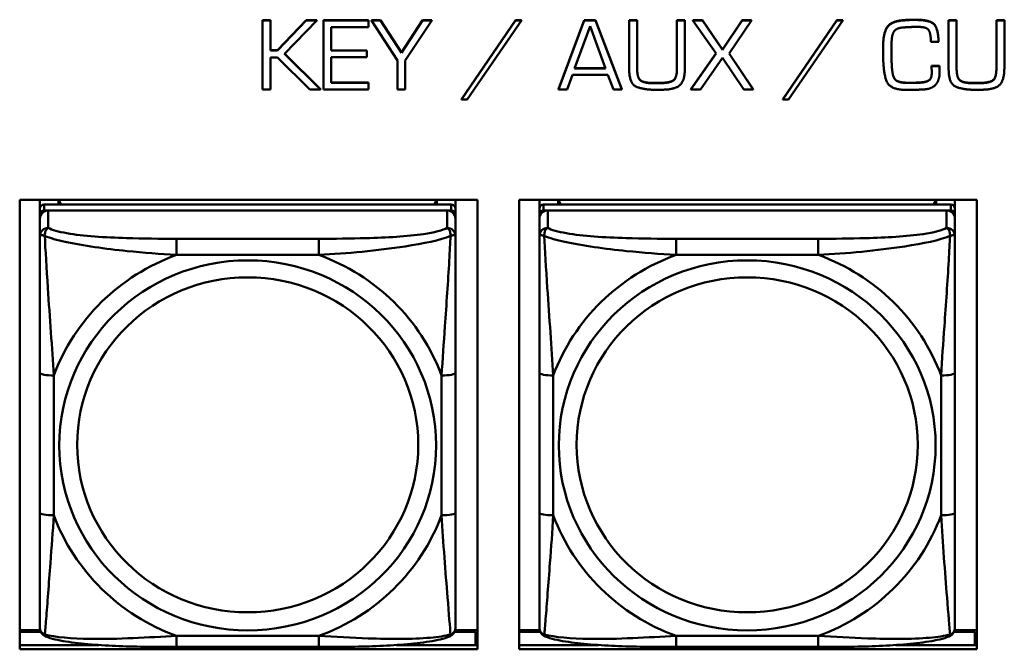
# Model space of a CAD drawing. Header units: inches. Extents: x 2.9 to 75, y -2.3 to 43.7.
# Tile 57 of 155: x 43.2 to 44.6, y 14 to 14.9. Entities that reach past the tile are written whole.
import ezdxf

# ---------------------------------------------------------------- set-up
doc = ezdxf.new("R2010")
doc.units = ezdxf.units.IN
doc.header["$MEASUREMENT"] = 0
doc.layers.add('Visible Edges(ROSSANSI)', color=7, linetype='Continuous', lineweight=50)
doc.layers.add('Visible Tangent Edges(ROSSANSI)', color=7, linetype='Continuous', lineweight=50)

msp = doc.modelspace()

# ---------------------------------------------------------------- linework, layer by layer
at = {"layer": 'Visible Edges(ROSSANSI)'}
for p, q in [((43.5076, 14.9007), (43.5076, 14.9003)), ((43.5076, 14.9007), (43.519, 14.9007)), ((43.5076, 14.9003), (43.5076, 14.8022)), ((43.519, 14.9003), (43.5076, 14.9003)), ((43.519, 14.9007), (43.519, 14.9003)), ((43.519, 14.8576), (43.519, 14.9003)), ((43.5289, 14.858), (43.5697, 14.9007)), ((43.5697, 14.9003), (43.5289, 14.8576)), ((43.5388, 14.8528), (43.5846, 14.9003)), ((43.5697, 14.9007), (43.5697, 14.9003)), ((43.5697, 14.9007), (43.5846, 14.9007)), ((43.5846, 14.9003), (43.5697, 14.9003)), ((43.5846, 14.9007), (43.5846, 14.9003)), ((43.5941, 14.9007), (43.5941, 14.9003)), ((43.5941, 14.9007), (43.6583, 14.9007)), ((43.5941, 14.9003), (43.5941, 14.8022)), ((43.6583, 14.9003), (43.5941, 14.9003)), ((43.6583, 14.9007), (43.6583, 14.9003)), ((43.6583, 14.8905), (43.6583, 14.9003)), ((43.6624, 14.9007), (43.6624, 14.9003)), ((43.6624, 14.9007), (43.6755, 14.9007)), ((43.6624, 14.9003), (43.6992, 14.8432)), ((43.6755, 14.9003), (43.6624, 14.9003)), ((43.6755, 14.9007), (43.6755, 14.9003)), ((43.6755, 14.9007), (43.7052, 14.8548)), ((43.7052, 14.8544), (43.6755, 14.9003)), ((43.7052, 14.8548), (43.7348, 14.9007)), ((43.7348, 14.9003), (43.7052, 14.8544)), ((43.7104, 14.8432), (43.7482, 14.9003)), ((43.7348, 14.9007), (43.7348, 14.9003)), ((43.7348, 14.9007), (43.7482, 14.9007)), ((43.7482, 14.9003), (43.7348, 14.9003)), ((43.7482, 14.9007), (43.7482, 14.9003)), ((43.7902, 14.7881), (43.8673, 14.9007)), ((43.8673, 14.9003), (43.7902, 14.7877)), ((43.7983, 14.7877), (43.8757, 14.9003)), ((43.8673, 14.9007), (43.8673, 14.9003)), ((43.8673, 14.9007), (43.8757, 14.9007)), ((43.8757, 14.9003), (43.8673, 14.9003)), ((43.8757, 14.9007), (43.8757, 14.9003)), ((43.9285, 14.8025), (43.9649, 14.9007)), ((43.9649, 14.9003), (43.9285, 14.8022)), ((43.9511, 14.8319), (43.9731, 14.8922)), ((43.9649, 14.9007), (43.9649, 14.9003)), ((43.9649, 14.9007), (43.981, 14.9007)), ((43.981, 14.9003), (43.9649, 14.9003)), ((43.9731, 14.8922), (43.9953, 14.8319)), ((43.981, 14.9007), (43.981, 14.9003)), ((43.981, 14.9007), (44.0183, 14.8025)), ((44.0183, 14.8022), (43.981, 14.9003)), ((44.0287, 14.9007), (44.0287, 14.9003)), ((44.0287, 14.9007), (44.0401, 14.9007)), ((44.0287, 14.9003), (44.0287, 14.8316)), ((44.0401, 14.9003), (44.0287, 14.9003)), ((44.0401, 14.9007), (44.0401, 14.9003)), ((44.0401, 14.8316), (44.0401, 14.9003)), ((44.0966, 14.9007), (44.0966, 14.9003)), ((44.0966, 14.9007), (44.1079, 14.9007)), ((44.0966, 14.9003), (44.0966, 14.8316)), ((44.1079, 14.9003), (44.0966, 14.9003)), ((44.1079, 14.9007), (44.1079, 14.9003)), ((44.1079, 14.8316), (44.1079, 14.9003)), ((44.1193, 14.9007), (44.1193, 14.9003)), ((44.1193, 14.9007), (44.133, 14.9007)), ((44.1193, 14.9003), (44.1522, 14.853)), ((44.133, 14.9003), (44.1193, 14.9003)), ((44.133, 14.9007), (44.133, 14.9003)), ((44.133, 14.9007), (44.1613, 14.8588)), ((44.1613, 14.8584), (44.133, 14.9003)), ((44.1613, 14.8588), (44.1894, 14.9007)), ((44.1894, 14.9003), (44.1613, 14.8584)), ((44.1708, 14.853), (44.2025, 14.9003)), ((44.1894, 14.9007), (44.1894, 14.9003)), ((44.1894, 14.9007), (44.2025, 14.9007)), ((44.2025, 14.9003), (44.1894, 14.9003)), ((44.2025, 14.9007), (44.2025, 14.9003)), ((44.247, 14.7881), (44.3241, 14.9007)), ((44.3241, 14.9003), (44.247, 14.7877)), ((44.2552, 14.7877), (44.3326, 14.9003)), ((44.3241, 14.9007), (44.3241, 14.9003)), ((44.3241, 14.9007), (44.3326, 14.9007)), ((44.3326, 14.9003), (44.3241, 14.9003)), ((44.3326, 14.9007), (44.3326, 14.9003)), ((44.4828, 14.9007), (44.4828, 14.9003)), ((44.4828, 14.9007), (44.4942, 14.9007)), ((44.4828, 14.9003), (44.4828, 14.8316)), ((44.4942, 14.9003), (44.4828, 14.9003)), ((44.4942, 14.9007), (44.4942, 14.9003)), ((44.4942, 14.8316), (44.4942, 14.9003)), ((44.5507, 14.9007), (44.5507, 14.9003)), ((44.5507, 14.9007), (44.562, 14.9007)), ((44.5507, 14.9003), (44.5507, 14.8316)), ((44.562, 14.9003), (44.5507, 14.9003)), ((44.562, 14.9007), (44.562, 14.9003)), ((44.562, 14.8316), (44.562, 14.9003)), ((43.605, 14.8905), (43.6583, 14.8905)), ((43.605, 14.8573), (43.605, 14.8905)), ((44.3899, 14.867), (44.3899, 14.8666)), ((44.3899, 14.8666), (44.3899, 14.8513)), ((44.4017, 14.8656), (44.4017, 14.8673)), ((44.4017, 14.866), (44.4018, 14.8502)), ((44.4018, 14.8498), (44.4017, 14.8656)), ((44.4576, 14.8696), (44.4687, 14.8696)), ((44.4687, 14.8699), (44.4687, 14.8696)), ((43.519, 14.858), (43.5289, 14.858)), ((43.5289, 14.8576), (43.519, 14.8576)), ((43.5289, 14.858), (43.5289, 14.8576)), ((43.5899, 14.8022), (43.5388, 14.8528)), ((43.539, 14.853), (43.5899, 14.8025)), ((43.605, 14.8577), (43.656, 14.8577)), ((43.656, 14.8573), (43.605, 14.8573)), ((43.656, 14.8577), (43.656, 14.8573)), ((43.656, 14.848), (43.656, 14.8573)), ((43.7052, 14.8548), (43.7052, 14.8544)), ((44.1165, 14.8025), (44.1521, 14.8532)), ((44.1522, 14.853), (44.1165, 14.8022)), ((44.1613, 14.8588), (44.1613, 14.8584)), ((44.2051, 14.8022), (44.1708, 14.853)), ((44.1709, 14.8532), (44.2051, 14.8025)), ((44.4018, 14.8502), (44.4018, 14.8498)), ((44.4018, 14.8447), (44.4018, 14.8498)), ((43.519, 14.8477), (43.5289, 14.8477)), ((43.519, 14.8022), (43.519, 14.8477)), ((43.5289, 14.8477), (43.5746, 14.8022)), ((43.605, 14.848), (43.656, 14.848)), ((43.605, 14.8116), (43.605, 14.848)), ((43.6992, 14.8432), (43.6992, 14.8022)), ((43.7104, 14.8022), (43.7104, 14.8432)), ((44.1303, 14.8022), (44.1613, 14.8472)), ((44.1613, 14.8472), (44.1917, 14.8022)), ((44.4586, 14.8358), (44.4586, 14.8354)), ((44.4586, 14.8358), (44.4697, 14.8358)), ((44.4697, 14.8354), (44.4586, 14.8354)), ((44.4697, 14.8358), (44.4697, 14.8354)), ((43.9405, 14.8022), (43.9481, 14.8229)), ((43.9481, 14.8229), (43.9986, 14.8229)), ((43.9953, 14.8319), (43.9511, 14.8319)), ((43.9512, 14.8323), (43.9952, 14.8323)), ((43.9986, 14.8229), (44.0064, 14.8022)), ((44.4586, 14.8331), (44.4586, 14.8327)), ((44.47, 14.8268), (44.47, 14.8264)), ((43.605, 14.812), (43.6583, 14.812)), ((43.6583, 14.8116), (43.605, 14.8116)), ((43.6583, 14.812), (43.6583, 14.8116)), ((43.6583, 14.8022), (43.6583, 14.8116)), ((44.0618, 14.8115), (44.0727, 14.8115)), ((44.0727, 14.8111), (44.0618, 14.8111)), ((44.4057, 14.818), (44.4057, 14.8176)), ((44.4192, 14.812), (44.4192, 14.8116)), ((44.4445, 14.8123), (44.4445, 14.8119)), ((44.5159, 14.8115), (44.5269, 14.8115)), ((44.5269, 14.8111), (44.5159, 14.8111)), ((43.5076, 14.8022), (43.519, 14.8022)), ((43.5746, 14.8022), (43.5899, 14.8022)), ((43.5899, 14.8025), (43.5899, 14.8022)), ((43.5941, 14.8022), (43.6583, 14.8022)), ((43.6992, 14.8022), (43.7104, 14.8022)), ((43.9285, 14.8025), (43.9285, 14.8022)), ((43.9285, 14.8022), (43.9405, 14.8022)), ((44.0064, 14.8022), (44.0183, 14.8022)), ((44.0183, 14.8025), (44.0183, 14.8022)), ((44.1165, 14.8025), (44.1165, 14.8022)), ((44.1165, 14.8022), (44.1303, 14.8022)), ((44.1917, 14.8022), (44.2051, 14.8022)), ((44.2051, 14.8025), (44.2051, 14.8022)), ((44.4179, 14.8016), (44.4318, 14.8017)), ((43.7902, 14.7881), (43.7902, 14.7877)), ((43.7902, 14.7877), (43.7983, 14.7877)), ((44.247, 14.7881), (44.247, 14.7877)), ((44.247, 14.7877), (44.2552, 14.7877)), ((43.1624, 14.0065), (43.1624, 14.6452)), ((43.1624, 14.6452), (43.813, 14.6452)), ((43.1912, 14.6328), (43.1912, 14.6452)), ((43.2178, 14.6386), (43.2178, 14.6452)), ((43.2215, 14.6386), (43.2182, 14.6452)), ((43.7547, 14.6452), (43.7514, 14.6386)), ((43.7552, 14.6452), (43.7552, 14.6386)), ((43.7817, 14.6452), (43.7817, 14.6328)), ((43.813, 14.6452), (43.813, 14.0065)), ((43.8724, 14.0065), (43.8724, 14.6452)), ((43.8724, 14.6452), (44.523, 14.6452)), ((43.9012, 14.6328), (43.9012, 14.6452)), ((43.9278, 14.6386), (43.9278, 14.6452)), ((43.9315, 14.6386), (43.9282, 14.6452)), ((44.4647, 14.6452), (44.4614, 14.6386)), ((44.4652, 14.6452), (44.4652, 14.6386)), ((44.4917, 14.6452), (44.4917, 14.6328)), ((44.523, 14.6452), (44.523, 14.0065)), ((43.1912, 14.6328), (43.1912, 14.6245)), ((43.7758, 14.6386), (43.1971, 14.6386)), ((43.1971, 14.6303), (43.7758, 14.6303)), ((43.7699, 14.6303), (43.203, 14.6303)), ((43.7817, 14.6245), (43.7817, 14.6328)), ((43.9012, 14.6328), (43.9012, 14.6245)), ((44.4858, 14.6386), (43.9071, 14.6386)), ((43.9071, 14.6303), (44.4858, 14.6303)), ((44.4799, 14.6303), (43.913, 14.6303)), ((44.4917, 14.6245), (44.4917, 14.6328)), ((43.1912, 14.6187), (43.1912, 14.6245)), ((43.1912, 14.6187), (43.1912, 14.5938)), ((43.7817, 14.6245), (43.7817, 14.6187)), ((43.7817, 14.5938), (43.7817, 14.6187)), ((43.9012, 14.6187), (43.9012, 14.6245)), ((43.9012, 14.6187), (43.9012, 14.5938)), ((44.4917, 14.6245), (44.4917, 14.6187)), ((44.4917, 14.5938), (44.4917, 14.6187)), ((43.1912, 14.3994), (43.1912, 14.2007)), ((43.7817, 14.2007), (43.7817, 14.3994)), ((43.9012, 14.3994), (43.9012, 14.2007)), ((44.4917, 14.2007), (44.4917, 14.3994)), ((43.1916, 14.0336), (43.1624, 14.0336)), ((43.1624, 14.0313), (43.1925, 14.0313)), ((43.7805, 14.0313), (43.8102, 14.0313)), ((43.813, 14.0336), (43.7813, 14.0336)), ((43.8102, 14.0313), (43.8102, 14.0126)), ((43.813, 14.0235), (43.8102, 14.0235)), ((43.9016, 14.0336), (43.8724, 14.0336)), ((43.8724, 14.0313), (43.9025, 14.0313)), ((44.4905, 14.0313), (44.5202, 14.0313)), ((44.523, 14.0336), (44.4913, 14.0336)), ((44.5202, 14.0313), (44.5202, 14.0126)), ((44.523, 14.0235), (44.5202, 14.0235)), ((43.1624, 14.0126), (43.2751, 14.0126)), ((43.5876, 14.0098), (43.3853, 14.0098)), ((43.6978, 14.0126), (43.813, 14.0126)), ((43.8724, 14.0126), (43.9851, 14.0126)), ((44.2976, 14.0098), (44.0953, 14.0098)), ((44.4078, 14.0126), (44.523, 14.0126)), ((43.813, 14.0065), (43.1624, 14.0065)), ((44.523, 14.0065), (43.8724, 14.0065))]:
    msp.add_line(p, q, dxfattribs=at)
for centre, major_axis, start_param, end_param in [((43.1971, 14.6328), (-0.00591, 0), 4.712389, 6.283185), ((43.1971, 14.6245), (-0.00591, 0), 4.712389, 6.283185), ((43.203, 14.6187), (-0.0118, 0), 4.712389, 6.283185), ((43.7699, 14.6187), (0.0118, 0), 0, 1.570796), ((43.7758, 14.6328), (0.00591, 0), 0, 1.570796), ((43.7758, 14.6245), (0.00591, 0), 0, 1.570796), ((43.9071, 14.6328), (-0.00591, 0), 4.712389, 6.283185), ((43.9071, 14.6245), (-0.00591, 0), 4.712389, 6.283185), ((43.913, 14.6187), (-0.0118, 0), 4.712389, 6.283185), ((44.4799, 14.6187), (0.0118, 0), 0, 1.570796), ((44.4858, 14.6328), (0.00591, 0), 0, 1.570796), ((44.4858, 14.6245), (0.00591, 0), 0, 1.570796)]:
    msp.add_ellipse(centre, major_axis=major_axis, ratio=0.981793, start_param=start_param, end_param=end_param, dxfattribs=at)
for points in [[(44.3899, 14.867), (44.3899, 14.881), (44.4, 14.8986), (44.4154, 14.9003)], [(44.4154, 14.8999), (44.4, 14.8982), (44.3899, 14.8806), (44.3899, 14.8666)], [(44.4154, 14.9003), (44.4179, 14.9005), (44.4228, 14.901), (44.4252, 14.9011)], [(44.4252, 14.9007), (44.4228, 14.9006), (44.4179, 14.9001), (44.4154, 14.8999)], [(44.4252, 14.9011), (44.4276, 14.9013), (44.4326, 14.9013), (44.4349, 14.9013)], [(44.4349, 14.9009), (44.4326, 14.9009), (44.4276, 14.9009), (44.4252, 14.9007)], [(44.4349, 14.9013), (44.455, 14.9013), (44.4677, 14.8902), (44.4687, 14.8699)], [(44.4687, 14.8696), (44.4677, 14.8898), (44.455, 14.9009), (44.4349, 14.9009)], [(44.4017, 14.8673), (44.4017, 14.8779), (44.4075, 14.8895), (44.4186, 14.8902)], [(44.4186, 14.8902), (44.4238, 14.8907), (44.4345, 14.891), (44.4398, 14.891)], [(44.4398, 14.891), (44.4522, 14.891), (44.4576, 14.8806), (44.4576, 14.8696)], [(44.3899, 14.8513), (44.3899, 14.8503), (44.3899, 14.8484), (44.3899, 14.8474)], [(44.3899, 14.8474), (44.3899, 14.8468), (44.3899, 14.8457), (44.3899, 14.8452)], [(44.3899, 14.8452), (44.3901, 14.8296), (44.3973, 14.8029), (44.4179, 14.8016)], [(44.4018, 14.8451), (44.4018, 14.8427), (44.4019, 14.8375), (44.4021, 14.8349)], [(44.4021, 14.8346), (44.4019, 14.8372), (44.4018, 14.8423), (44.4018, 14.8447)], [(44.4586, 14.8354), (44.4586, 14.8341), (44.4586, 14.8313), (44.4588, 14.83)], [(44.4697, 14.8358), (44.4697, 14.8348), (44.4699, 14.8324), (44.4699, 14.8314)], [(44.4699, 14.831), (44.4699, 14.832), (44.4697, 14.8344), (44.4697, 14.8354)], [(44.0287, 14.8316), (44.0287, 14.8102), (44.0498, 14.8016), (44.0681, 14.8016)], [(44.0401, 14.8319), (44.0401, 14.8193), (44.0492, 14.8115), (44.0618, 14.8115)], [(44.0618, 14.8111), (44.0492, 14.8111), (44.0401, 14.8189), (44.0401, 14.8316)], [(44.0727, 14.8115), (44.0861, 14.8115), (44.0966, 14.8186), (44.0966, 14.8319)], [(44.0966, 14.8316), (44.0966, 14.8182), (44.0861, 14.8111), (44.0727, 14.8111)], [(44.0793, 14.8019), (44.0961, 14.8025), (44.1079, 14.8164), (44.1079, 14.8316)], [(44.4021, 14.8349), (44.4024, 14.8301), (44.4039, 14.8213), (44.4057, 14.818)], [(44.4057, 14.8176), (44.4039, 14.8209), (44.4024, 14.8297), (44.4021, 14.8346)], [(44.4445, 14.8123), (44.4512, 14.8128), (44.4585, 14.8178), (44.4588, 14.8248)], [(44.4588, 14.8244), (44.4585, 14.8174), (44.4512, 14.8125), (44.4445, 14.8119)], [(44.448, 14.8022), (44.4597, 14.8031), (44.47, 14.8157), (44.47, 14.8264)], [(44.4588, 14.83), (44.4588, 14.8285), (44.4588, 14.8257), (44.4588, 14.8244)], [(44.4699, 14.8314), (44.4699, 14.8303), (44.47, 14.828), (44.47, 14.8268)], [(44.47, 14.8264), (44.47, 14.8277), (44.4699, 14.8299), (44.4699, 14.831)], [(44.4828, 14.8316), (44.4828, 14.8102), (44.5039, 14.8016), (44.5222, 14.8016)], [(44.4942, 14.8319), (44.4942, 14.8193), (44.5033, 14.8115), (44.5159, 14.8115)], [(44.5159, 14.8111), (44.5033, 14.8111), (44.4942, 14.8189), (44.4942, 14.8316)], [(44.5269, 14.8115), (44.5402, 14.8115), (44.5507, 14.8186), (44.5507, 14.8319)], [(44.5507, 14.8316), (44.5507, 14.8182), (44.5402, 14.8111), (44.5269, 14.8111)], [(44.5334, 14.8019), (44.5502, 14.8025), (44.562, 14.8164), (44.562, 14.8316)], [(44.4057, 14.818), (44.4075, 14.8149), (44.415, 14.8123), (44.4192, 14.812)], [(44.4192, 14.8116), (44.415, 14.8119), (44.4075, 14.8145), (44.4057, 14.8176)], [(44.4192, 14.812), (44.4208, 14.8118), (44.4241, 14.8117), (44.4256, 14.8117)], [(44.4256, 14.8113), (44.4241, 14.8113), (44.4208, 14.8115), (44.4192, 14.8116)], [(44.4256, 14.8117), (44.4304, 14.8117), (44.4399, 14.8118), (44.4445, 14.8123)], [(44.4445, 14.8119), (44.4399, 14.8115), (44.4304, 14.8113), (44.4256, 14.8113)], [(44.0681, 14.8016), (44.0709, 14.8016), (44.0765, 14.8017), (44.0793, 14.8019)], [(44.4318, 14.8017), (44.4358, 14.8017), (44.4439, 14.8019), (44.448, 14.8022)], [(44.5222, 14.8016), (44.5251, 14.8016), (44.5306, 14.8017), (44.5334, 14.8019)]]:
    msp.add_open_spline(points, degree=2, dxfattribs=at)
for points, knots in [([(43.1912, 14.5938), (43.1912, 14.5847), (43.1912, 14.5695), (43.1912, 14.5523), (43.1912, 14.5259), (43.1912, 14.4956), (43.1912, 14.4662), (43.1912, 14.4438), (43.1912, 14.4214), (43.1912, 14.3994)], [-0.7968224, -0.7968224, -0.7968224, -0.7968224, -0.6514613, -0.6514613, -0.6514613, -0.427691, -0.427691, -0.427691, -0.2569517, -0.2569517, -0.2569517, -0.2569517]), ([(43.7817, 14.3994), (43.7817, 14.4226), (43.7817, 14.4463), (43.7817, 14.47), (43.7817, 14.5011), (43.7817, 14.5334), (43.7817, 14.5602), (43.7817, 14.5741), (43.7817, 14.5861), (43.7817, 14.5938)], [0.2569537, 0.2569537, 0.2569537, 0.2569537, 0.4371919, 0.4371919, 0.4371919, 0.6739428, 0.6739428, 0.6739428, 0.7963818, 0.7963818, 0.7963818, 0.7963818]), ([(43.9012, 14.5938), (43.9012, 14.5847), (43.9012, 14.5695), (43.9012, 14.5523), (43.9012, 14.5259), (43.9012, 14.4956), (43.9012, 14.4662), (43.9012, 14.4438), (43.9012, 14.4214), (43.9012, 14.3994)], [-0.7968224, -0.7968224, -0.7968224, -0.7968224, -0.6514613, -0.6514613, -0.6514613, -0.427691, -0.427691, -0.427691, -0.2569517, -0.2569517, -0.2569517, -0.2569517]), ([(44.4917, 14.3994), (44.4917, 14.4226), (44.4917, 14.4463), (44.4917, 14.47), (44.4917, 14.5011), (44.4917, 14.5334), (44.4917, 14.5602), (44.4917, 14.5741), (44.4917, 14.5861), (44.4917, 14.5938)], [0.2569537, 0.2569537, 0.2569537, 0.2569537, 0.4371919, 0.4371919, 0.4371919, 0.6739428, 0.6739428, 0.6739428, 0.7963818, 0.7963818, 0.7963818, 0.7963818]), ([(43.1912, 14.2007), (43.1912, 14.1775), (43.1912, 14.1541), (43.1912, 14.1319), (43.1912, 14.1028), (43.1912, 14.0745), (43.1912, 14.0556), (43.1912, 14.0459), (43.1912, 14.039), (43.1912, 14.0372)], [0.2569537, 0.2569537, 0.2569537, 0.2569537, 0.4371919, 0.4371919, 0.4371919, 0.6739428, 0.6739428, 0.6739428, 0.7963818, 0.7963818, 0.7963818, 0.7963818]), ([(43.7817, 14.0372), (43.7817, 14.0394), (43.7817, 14.0486), (43.7817, 14.0614), (43.7817, 14.0809), (43.7817, 14.1078), (43.7817, 14.1355), (43.7817, 14.1567), (43.7817, 14.1787), (43.7817, 14.2007)], [-0.7968224, -0.7968224, -0.7968224, -0.7968224, -0.6514613, -0.6514613, -0.6514613, -0.427691, -0.427691, -0.427691, -0.2569517, -0.2569517, -0.2569517, -0.2569517]), ([(43.9012, 14.2007), (43.9012, 14.1775), (43.9012, 14.1541), (43.9012, 14.1319), (43.9012, 14.1028), (43.9012, 14.0745), (43.9012, 14.0556), (43.9012, 14.0459), (43.9012, 14.039), (43.9012, 14.0372)], [0.2569537, 0.2569537, 0.2569537, 0.2569537, 0.4371919, 0.4371919, 0.4371919, 0.6739428, 0.6739428, 0.6739428, 0.7963818, 0.7963818, 0.7963818, 0.7963818]), ([(44.4917, 14.0372), (44.4917, 14.0394), (44.4917, 14.0486), (44.4917, 14.0614), (44.4917, 14.0809), (44.4917, 14.1078), (44.4917, 14.1355), (44.4917, 14.1567), (44.4917, 14.1787), (44.4917, 14.2007)], [-0.7968224, -0.7968224, -0.7968224, -0.7968224, -0.6514613, -0.6514613, -0.6514613, -0.427691, -0.427691, -0.427691, -0.2569517, -0.2569517, -0.2569517, -0.2569517]), ([(43.1992, 14.0249), (43.1982, 14.0254), (43.1971, 14.026), (43.1951, 14.0275), (43.1942, 14.0285), (43.1929, 14.0304), (43.1924, 14.0314), (43.1917, 14.0333), (43.1915, 14.0342), (43.1912, 14.0358), (43.1912, 14.0366), (43.1912, 14.0372)], [0.02510739, 0.02510739, 0.02510739, 0.02510739, 0.03073999, 0.03073999, 0.03637259, 0.03637259, 0.0420052, 0.0420052, 0.0476378, 0.0476378, 0.0532704, 0.0532704, 0.0532704, 0.0532704]), ([(43.3853, 14.0098), (43.3718, 14.0098), (43.3581, 14.0099), (43.3308, 14.0102), (43.3172, 14.0105), (43.2904, 14.0116), (43.2771, 14.0123), (43.2514, 14.0144), (43.2392, 14.0158), (43.2171, 14.0194), (43.2077, 14.0214), (43.1992, 14.0249)], [0.2569517, 0.2569517, 0.2569517, 0.2569517, 0.3597049, 0.3597049, 0.4624581, 0.4624581, 0.5652112, 0.5652112, 0.6679644, 0.6679644, 0.7707176, 0.7707176, 0.7707176, 0.7707176]), ([(43.7737, 14.0249), (43.7653, 14.0214), (43.7558, 14.0194), (43.7337, 14.0158), (43.7215, 14.0145), (43.6958, 14.0123), (43.6825, 14.0116), (43.6557, 14.0105), (43.6421, 14.0102), (43.6148, 14.0099), (43.6011, 14.0098), (43.5876, 14.0098)], [-0.7703505, -0.7703505, -0.7703505, -0.7703505, -0.6676711, -0.6676711, -0.5649918, -0.5649918, -0.4623124, -0.4623124, -0.3596331, -0.3596331, -0.2569537, -0.2569537, -0.2569537, -0.2569537]), ([(43.7737, 14.0249), (43.7748, 14.0254), (43.7758, 14.026), (43.7778, 14.0275), (43.7787, 14.0285), (43.78, 14.0304), (43.7805, 14.0314), (43.7812, 14.0333), (43.7814, 14.0342), (43.7817, 14.0358), (43.7817, 14.0366), (43.7817, 14.0372)], [0.02510739, 0.02510739, 0.02510739, 0.02510739, 0.03073999, 0.03073999, 0.03637259, 0.03637259, 0.0420052, 0.0420052, 0.0476378, 0.0476378, 0.0532704, 0.0532704, 0.0532704, 0.0532704]), ([(43.9092, 14.0249), (43.9082, 14.0254), (43.9071, 14.026), (43.9051, 14.0275), (43.9042, 14.0285), (43.9029, 14.0304), (43.9024, 14.0314), (43.9017, 14.0333), (43.9015, 14.0342), (43.9012, 14.0358), (43.9012, 14.0366), (43.9012, 14.0372)], [0.02510739, 0.02510739, 0.02510739, 0.02510739, 0.03073999, 0.03073999, 0.03637259, 0.03637259, 0.0420052, 0.0420052, 0.0476378, 0.0476378, 0.0532704, 0.0532704, 0.0532704, 0.0532704]), ([(44.0953, 14.0098), (44.0818, 14.0098), (44.0681, 14.0099), (44.0408, 14.0102), (44.0272, 14.0105), (44.0004, 14.0116), (43.9871, 14.0123), (43.9614, 14.0144), (43.9492, 14.0158), (43.9271, 14.0194), (43.9177, 14.0214), (43.9092, 14.0249)], [0.2569517, 0.2569517, 0.2569517, 0.2569517, 0.3597049, 0.3597049, 0.4624581, 0.4624581, 0.5652112, 0.5652112, 0.6679644, 0.6679644, 0.7707176, 0.7707176, 0.7707176, 0.7707176]), ([(44.4837, 14.0249), (44.4753, 14.0214), (44.4658, 14.0194), (44.4437, 14.0158), (44.4315, 14.0145), (44.4058, 14.0123), (44.3925, 14.0116), (44.3657, 14.0105), (44.3521, 14.0102), (44.3248, 14.0099), (44.3111, 14.0098), (44.2976, 14.0098)], [-0.7703505, -0.7703505, -0.7703505, -0.7703505, -0.6676711, -0.6676711, -0.5649918, -0.5649918, -0.4623124, -0.4623124, -0.3596331, -0.3596331, -0.2569537, -0.2569537, -0.2569537, -0.2569537]), ([(44.4837, 14.0249), (44.4848, 14.0254), (44.4858, 14.026), (44.4878, 14.0275), (44.4887, 14.0285), (44.49, 14.0304), (44.4905, 14.0314), (44.4912, 14.0333), (44.4914, 14.0342), (44.4917, 14.0358), (44.4917, 14.0366), (44.4917, 14.0372)], [0.02510739, 0.02510739, 0.02510739, 0.02510739, 0.03073999, 0.03073999, 0.03637259, 0.03637259, 0.0420052, 0.0420052, 0.0476378, 0.0476378, 0.0532704, 0.0532704, 0.0532704, 0.0532704])]:
    msp.add_open_spline(points, degree=3, knots=knots, dxfattribs=at)
at = {"layer": 'Visible Tangent Edges(ROSSANSI)'}
for p, q in [((44.4154, 14.9003), (44.4154, 14.8999)), ((44.4252, 14.9011), (44.4252, 14.9007)), ((44.4349, 14.9013), (44.4349, 14.9009)), ((44.4021, 14.8349), (44.4021, 14.8346)), ((44.4699, 14.8314), (44.4699, 14.831)), ((44.0618, 14.8115), (44.0618, 14.8111)), ((44.0727, 14.8115), (44.0727, 14.8111)), ((44.4256, 14.8117), (44.4256, 14.8113)), ((44.5159, 14.8115), (44.5159, 14.8111)), ((44.5269, 14.8115), (44.5269, 14.8111)), ((43.1971, 14.6303), (43.1971, 14.6386)), ((43.203, 14.6054), (43.203, 14.6303)), ((43.7699, 14.6303), (43.7699, 14.6054)), ((43.7758, 14.6386), (43.7758, 14.6303)), ((43.9071, 14.6303), (43.9071, 14.6386)), ((43.913, 14.6054), (43.913, 14.6303)), ((44.4799, 14.6303), (44.4799, 14.6054)), ((44.4858, 14.6386), (44.4858, 14.6303)), ((43.3853, 14.59), (43.3853, 14.5669)), ((43.5876, 14.59), (43.3853, 14.59)), ((43.5876, 14.59), (43.5876, 14.5669)), ((44.0953, 14.59), (44.0953, 14.5669)), ((44.2976, 14.59), (44.0953, 14.59)), ((44.2976, 14.59), (44.2976, 14.5669)), ((43.3853, 14.5669), (43.5876, 14.5669)), ((44.0953, 14.5669), (44.2976, 14.5669)), ((43.2109, 14.197), (43.2109, 14.3956)), ((43.7621, 14.3956), (43.7621, 14.197)), ((43.9209, 14.197), (43.9209, 14.3956)), ((44.4721, 14.3956), (44.4721, 14.197)), ((43.5876, 14.0257), (43.3853, 14.0257)), ((43.3853, 14.0098), (43.3853, 14.0257)), ((43.5876, 14.0098), (43.5876, 14.0257)), ((44.2976, 14.0257), (44.0953, 14.0257)), ((44.0953, 14.0098), (44.0953, 14.0257)), ((44.2976, 14.0098), (44.2976, 14.0257))]:
    msp.add_line(p, q, dxfattribs=at)
for centre, major_axis, ratio, start_param, end_param in [((43.203, 14.5938), (-0.0118, 0), 0.981793, 4.712389, 6.283185), ((43.7699, 14.5938), (0.0118, 0), 0.981793, 0, 1.570796), ((43.913, 14.5938), (-0.0118, 0), 0.981793, 4.712389, 6.283185), ((44.4799, 14.5938), (0.0118, 0), 0.981793, 0, 1.570796), ((43.4865, 14.2963), (-0.2936, 0), 0.981793, 5.064156, 5.931419), ((43.4865, 14.2963), (0.2936, 0), 0.981793, 0.351767, 1.21903), ((44.1965, 14.2963), (-0.2936, 0), 0.981793, 5.064156, 5.931419), ((44.1965, 14.2963), (0.2936, 0), 0.981793, 0.351767, 1.21903), ((43.2109, 14.3994), (-0.0197, 0), 0.189952, 0, 1.570796), ((43.7621, 14.3994), (0.0197, 0), 0.189952, 4.712389, 6.283185), ((43.9209, 14.3994), (-0.0197, 0), 0.189952, 0, 1.570796), ((44.4721, 14.3994), (0.0197, 0), 0.189952, 4.712389, 6.283185), ((43.2109, 14.2007), (-0.0197, 0), 0.189952, 0, 1.570796), ((43.4865, 14.2963), (-0.2936, 0), 0.981793, 0.351767, 1.21903), ((43.4865, 14.2963), (0.2936, 0), 0.981793, 5.064156, 5.931419), ((43.7621, 14.2007), (0.0197, 0), 0.189952, 4.712389, 6.283185), ((43.9209, 14.2007), (-0.0197, 0), 0.189952, 0, 1.570796), ((44.1965, 14.2963), (-0.2936, 0), 0.981793, 0.351767, 1.21903), ((44.1965, 14.2963), (0.2936, 0), 0.981793, 5.064156, 5.931419), ((44.4721, 14.2007), (0.0197, 0), 0.189952, 4.712389, 6.283185)]:
    msp.add_ellipse(centre, major_axis=major_axis, ratio=ratio, start_param=start_param, end_param=end_param, dxfattribs=at)
for centre, major_axis in [((43.4865, 14.2963), (-0.2678, 0)), ((44.1965, 14.2963), (-0.2678, 0)), ((43.4865, 14.2971), (-0.2424, 0)), ((44.1965, 14.2971), (-0.2424, 0))]:
    msp.add_ellipse(centre, major_axis=major_axis, ratio=0.981793, dxfattribs=at)
for points, knots in [([(43.198, 14.5939), (43.198, 14.595), (43.1981, 14.596), (43.1983, 14.5981), (43.1985, 14.599), (43.1989, 14.6005), (43.1991, 14.601), (43.1995, 14.6017), (43.1996, 14.6019), (43.1999, 14.6025), (43.2001, 14.6028), (43.2007, 14.6036), (43.2011, 14.604), (43.202, 14.6048), (43.2025, 14.6051), (43.203, 14.6054)], [-0.00023197, -0.00023197, -0.00023197, -0.00023197, 0.00913095, 0.00913095, 0.01983142, 0.01983142, 0.02651922, 0.02651922, 0.02986312, 0.02986312, 0.03521335, 0.03521335, 0.04377373, 0.04377373, 0.0532704, 0.0532704, 0.0532704, 0.0532704]), ([(43.3853, 14.59), (43.3617, 14.59), (43.3377, 14.5901), (43.3143, 14.5909), (43.2836, 14.5918), (43.2527, 14.5938), (43.2295, 14.5978), (43.2175, 14.5999), (43.2079, 14.6025), (43.203, 14.6054)], [0.2569537, 0.2569537, 0.2569537, 0.2569537, 0.4371919, 0.4371919, 0.4371919, 0.6739428, 0.6739428, 0.6739428, 0.7963818, 0.7963818, 0.7963818, 0.7963818]), ([(43.7699, 14.6054), (43.7642, 14.6019), (43.7517, 14.5989), (43.7365, 14.5967), (43.7131, 14.5933), (43.6839, 14.5916), (43.6549, 14.5908), (43.6327, 14.5901), (43.61, 14.59), (43.5876, 14.59)], [-0.7968224, -0.7968224, -0.7968224, -0.7968224, -0.6514613, -0.6514613, -0.6514613, -0.427691, -0.427691, -0.427691, -0.2569517, -0.2569517, -0.2569517, -0.2569517]), ([(43.7699, 14.6054), (43.7705, 14.6051), (43.771, 14.6048), (43.7718, 14.604), (43.7722, 14.6036), (43.7728, 14.6028), (43.773, 14.6025), (43.7733, 14.6019), (43.7735, 14.6017), (43.7738, 14.601), (43.774, 14.6005), (43.7744, 14.599), (43.7746, 14.5981), (43.7749, 14.596), (43.7749, 14.595), (43.7749, 14.5939)], [-0.0532704, -0.0532704, -0.0532704, -0.0532704, -0.04377373, -0.04377373, -0.03521335, -0.03521335, -0.02986312, -0.02986312, -0.02651922, -0.02651922, -0.01983142, -0.01983142, -0.00913095, -0.00913095, 0.00023197, 0.00023197, 0.00023197, 0.00023197]), ([(43.908, 14.5939), (43.908, 14.595), (43.9081, 14.596), (43.9083, 14.5981), (43.9085, 14.599), (43.9089, 14.6005), (43.9091, 14.601), (43.9095, 14.6017), (43.9096, 14.6019), (43.9099, 14.6025), (43.9101, 14.6028), (43.9107, 14.6036), (43.9111, 14.604), (43.912, 14.6048), (43.9125, 14.6051), (43.913, 14.6054)], [-0.00023197, -0.00023197, -0.00023197, -0.00023197, 0.00913095, 0.00913095, 0.01983142, 0.01983142, 0.02651922, 0.02651922, 0.02986312, 0.02986312, 0.03521335, 0.03521335, 0.04377373, 0.04377373, 0.0532704, 0.0532704, 0.0532704, 0.0532704]), ([(44.0953, 14.59), (44.0717, 14.59), (44.0477, 14.5901), (44.0243, 14.5909), (43.9936, 14.5918), (43.9627, 14.5938), (43.9395, 14.5978), (43.9275, 14.5999), (43.9179, 14.6025), (43.913, 14.6054)], [0.2569537, 0.2569537, 0.2569537, 0.2569537, 0.4371919, 0.4371919, 0.4371919, 0.6739428, 0.6739428, 0.6739428, 0.7963818, 0.7963818, 0.7963818, 0.7963818]), ([(44.4799, 14.6054), (44.4742, 14.6019), (44.4617, 14.5989), (44.4465, 14.5967), (44.4231, 14.5933), (44.3939, 14.5916), (44.3649, 14.5908), (44.3427, 14.5901), (44.32, 14.59), (44.2976, 14.59)], [-0.7968224, -0.7968224, -0.7968224, -0.7968224, -0.6514613, -0.6514613, -0.6514613, -0.427691, -0.427691, -0.427691, -0.2569517, -0.2569517, -0.2569517, -0.2569517]), ([(44.4799, 14.6054), (44.4805, 14.6051), (44.481, 14.6048), (44.4818, 14.604), (44.4822, 14.6036), (44.4828, 14.6028), (44.483, 14.6025), (44.4833, 14.6019), (44.4835, 14.6017), (44.4838, 14.601), (44.484, 14.6005), (44.4844, 14.599), (44.4846, 14.5981), (44.4849, 14.596), (44.4849, 14.595), (44.4849, 14.5939)], [-0.0532704, -0.0532704, -0.0532704, -0.0532704, -0.04377373, -0.04377373, -0.03521335, -0.03521335, -0.02986312, -0.02986312, -0.02651922, -0.02651922, -0.01983142, -0.01983142, -0.00913095, -0.00913095, 0.00023197, 0.00023197, 0.00023197, 0.00023197]), ([(43.1912, 14.5938), (43.1912, 14.5941), (43.1913, 14.5943), (43.1915, 14.5946), (43.1917, 14.5948), (43.1921, 14.5949), (43.1922, 14.595), (43.1926, 14.595), (43.1927, 14.595), (43.1931, 14.595), (43.1934, 14.595), (43.1943, 14.5949), (43.195, 14.5948), (43.1964, 14.5944), (43.1972, 14.5942), (43.198, 14.5939)], [-0.0532704, -0.0532704, -0.0532704, -0.0532704, -0.04377373, -0.04377373, -0.03521335, -0.03521335, -0.02986312, -0.02986312, -0.02651922, -0.02651922, -0.01983142, -0.01983142, -0.00913095, -0.00913095, 0.00023197, 0.00023197, 0.00023197, 0.00023197]), ([(43.198, 14.5939), (43.2057, 14.591), (43.2157, 14.5881), (43.2527, 14.5799), (43.2845, 14.5757), (43.3387, 14.5701), (43.3619, 14.5682), (43.3853, 14.5669)], [-0.7478145, -0.7478145, -0.7478145, -0.7478145, -0.6493253, -0.6493253, -0.427691, -0.427691, -0.2569537, -0.2569537, -0.2569537, -0.2569537]), ([(43.2109, 14.3956), (43.2085, 14.4353), (43.2052, 14.4775), (43.2006, 14.5475), (43.199, 14.5749), (43.198, 14.5939)], [0.2569517, 0.2569517, 0.2569517, 0.2569517, 0.5559983, 0.5559983, 0.7482818, 0.7482818, 0.7482818, 0.7482818]), ([(43.5876, 14.5669), (43.6281, 14.5692), (43.6705, 14.573), (43.7361, 14.583), (43.7605, 14.5881), (43.7749, 14.5939)], [0.2569517, 0.2569517, 0.2569517, 0.2569517, 0.5559983, 0.5559983, 0.7482818, 0.7482818, 0.7482818, 0.7482818]), ([(43.7749, 14.5939), (43.7744, 14.5839), (43.7737, 14.5719), (43.7713, 14.5298), (43.769, 14.4966), (43.7651, 14.4416), (43.7635, 14.4185), (43.7621, 14.3956)], [-0.7478145, -0.7478145, -0.7478145, -0.7478145, -0.6493253, -0.6493253, -0.427691, -0.427691, -0.2569537, -0.2569537, -0.2569537, -0.2569537]), ([(43.7749, 14.5939), (43.7757, 14.5942), (43.7765, 14.5944), (43.7779, 14.5948), (43.7786, 14.5949), (43.7795, 14.595), (43.7798, 14.595), (43.7802, 14.595), (43.7804, 14.595), (43.7807, 14.595), (43.7809, 14.5949), (43.7812, 14.5948), (43.7814, 14.5946), (43.7817, 14.5943), (43.7817, 14.5941), (43.7817, 14.5938)], [-0.00023197, -0.00023197, -0.00023197, -0.00023197, 0.00913095, 0.00913095, 0.01983142, 0.01983142, 0.02651922, 0.02651922, 0.02986312, 0.02986312, 0.03521335, 0.03521335, 0.04377373, 0.04377373, 0.0532704, 0.0532704, 0.0532704, 0.0532704]), ([(43.9012, 14.5938), (43.9012, 14.5941), (43.9013, 14.5943), (43.9015, 14.5946), (43.9017, 14.5948), (43.9021, 14.5949), (43.9022, 14.595), (43.9026, 14.595), (43.9027, 14.595), (43.9031, 14.595), (43.9034, 14.595), (43.9043, 14.5949), (43.905, 14.5948), (43.9064, 14.5944), (43.9072, 14.5942), (43.908, 14.5939)], [-0.0532704, -0.0532704, -0.0532704, -0.0532704, -0.04377373, -0.04377373, -0.03521335, -0.03521335, -0.02986312, -0.02986312, -0.02651922, -0.02651922, -0.01983142, -0.01983142, -0.00913095, -0.00913095, 0.00023197, 0.00023197, 0.00023197, 0.00023197]), ([(43.908, 14.5939), (43.9157, 14.591), (43.9257, 14.5881), (43.9627, 14.5799), (43.9945, 14.5757), (44.0487, 14.5701), (44.0719, 14.5682), (44.0953, 14.5669)], [-0.7478145, -0.7478145, -0.7478145, -0.7478145, -0.6493253, -0.6493253, -0.427691, -0.427691, -0.2569537, -0.2569537, -0.2569537, -0.2569537]), ([(43.9209, 14.3956), (43.9185, 14.4353), (43.9152, 14.4775), (43.9106, 14.5475), (43.909, 14.5749), (43.908, 14.5939)], [0.2569517, 0.2569517, 0.2569517, 0.2569517, 0.5559983, 0.5559983, 0.7482818, 0.7482818, 0.7482818, 0.7482818]), ([(44.2976, 14.5669), (44.3381, 14.5692), (44.3805, 14.573), (44.4461, 14.583), (44.4705, 14.5881), (44.4849, 14.5939)], [0.2569517, 0.2569517, 0.2569517, 0.2569517, 0.5559983, 0.5559983, 0.7482818, 0.7482818, 0.7482818, 0.7482818]), ([(44.4849, 14.5939), (44.4844, 14.5839), (44.4837, 14.5719), (44.4813, 14.5298), (44.479, 14.4966), (44.4751, 14.4416), (44.4735, 14.4185), (44.4721, 14.3956)], [-0.7478145, -0.7478145, -0.7478145, -0.7478145, -0.6493253, -0.6493253, -0.427691, -0.427691, -0.2569537, -0.2569537, -0.2569537, -0.2569537]), ([(44.4849, 14.5939), (44.4857, 14.5942), (44.4865, 14.5944), (44.4879, 14.5948), (44.4886, 14.5949), (44.4895, 14.595), (44.4898, 14.595), (44.4902, 14.595), (44.4904, 14.595), (44.4907, 14.595), (44.4909, 14.5949), (44.4912, 14.5948), (44.4914, 14.5946), (44.4917, 14.5943), (44.4917, 14.5941), (44.4917, 14.5938)], [-0.00023197, -0.00023197, -0.00023197, -0.00023197, 0.00913095, 0.00913095, 0.01983142, 0.01983142, 0.02651922, 0.02651922, 0.02986312, 0.02986312, 0.03521335, 0.03521335, 0.04377373, 0.04377373, 0.0532704, 0.0532704, 0.0532704, 0.0532704]), ([(43.198, 14.0276), (43.1985, 14.0326), (43.1992, 14.0402), (43.2017, 14.0708), (43.2039, 14.0999), (43.2078, 14.1514), (43.2095, 14.174), (43.2109, 14.197)], [-0.7478145, -0.7478145, -0.7478145, -0.7478145, -0.6493253, -0.6493253, -0.427691, -0.427691, -0.2569537, -0.2569537, -0.2569537, -0.2569537]), ([(43.7621, 14.197), (43.7644, 14.1572), (43.7677, 14.1162), (43.7724, 14.0573), (43.774, 14.0368), (43.7749, 14.0276)], [0.2569517, 0.2569517, 0.2569517, 0.2569517, 0.5559983, 0.5559983, 0.7482818, 0.7482818, 0.7482818, 0.7482818]), ([(43.908, 14.0276), (43.9085, 14.0326), (43.9092, 14.0402), (43.9117, 14.0708), (43.9139, 14.0999), (43.9178, 14.1514), (43.9195, 14.174), (43.9209, 14.197)], [-0.7478145, -0.7478145, -0.7478145, -0.7478145, -0.6493253, -0.6493253, -0.427691, -0.427691, -0.2569537, -0.2569537, -0.2569537, -0.2569537]), ([(44.4721, 14.197), (44.4744, 14.1572), (44.4777, 14.1162), (44.4824, 14.0573), (44.484, 14.0368), (44.4849, 14.0276)], [0.2569517, 0.2569517, 0.2569517, 0.2569517, 0.5559983, 0.5559983, 0.7482818, 0.7482818, 0.7482818, 0.7482818]), ([(43.198, 14.0276), (43.1972, 14.0278), (43.1964, 14.0282), (43.195, 14.029), (43.1943, 14.0295), (43.1934, 14.0305), (43.1931, 14.0309), (43.1927, 14.0315), (43.1926, 14.0317), (43.1922, 14.0323), (43.1921, 14.0326), (43.1917, 14.0336), (43.1915, 14.0343), (43.1913, 14.0357), (43.1912, 14.0364), (43.1912, 14.0372)], [-0.00023197, -0.00023197, -0.00023197, -0.00023197, 0.00913095, 0.00913095, 0.01983142, 0.01983142, 0.02651922, 0.02651922, 0.02986312, 0.02986312, 0.03521335, 0.03521335, 0.04377373, 0.04377373, 0.0532704, 0.0532704, 0.0532704, 0.0532704]), ([(43.1992, 14.0249), (43.1991, 14.025), (43.1989, 14.0251), (43.1985, 14.0254), (43.1983, 14.0257), (43.1981, 14.0266), (43.198, 14.027), (43.198, 14.0276)], [-0.02510739, -0.02510739, -0.02510739, -0.02510739, -0.01983142, -0.01983142, -0.00913095, -0.00913095, 0.00023197, 0.00023197, 0.00023197, 0.00023197]), ([(43.3853, 14.0257), (43.3448, 14.0234), (43.3025, 14.0207), (43.2368, 14.0217), (43.2124, 14.0236), (43.198, 14.0276)], [0.2569517, 0.2569517, 0.2569517, 0.2569517, 0.5559983, 0.5559983, 0.7482818, 0.7482818, 0.7482818, 0.7482818]), ([(43.7749, 14.0276), (43.7672, 14.0256), (43.7572, 14.024), (43.7202, 14.0207), (43.6885, 14.0209), (43.6342, 14.0229), (43.611, 14.0243), (43.5876, 14.0257)], [-0.7478145, -0.7478145, -0.7478145, -0.7478145, -0.6493253, -0.6493253, -0.427691, -0.427691, -0.2569537, -0.2569537, -0.2569537, -0.2569537]), ([(43.7749, 14.0276), (43.7749, 14.027), (43.7749, 14.0266), (43.7746, 14.0257), (43.7744, 14.0254), (43.774, 14.0251), (43.7739, 14.025), (43.7737, 14.0249)], [-0.00023197, -0.00023197, -0.00023197, -0.00023197, 0.00913095, 0.00913095, 0.01983142, 0.01983142, 0.02510739, 0.02510739, 0.02510739, 0.02510739]), ([(43.7817, 14.0372), (43.7817, 14.0364), (43.7817, 14.0357), (43.7814, 14.0343), (43.7812, 14.0336), (43.7809, 14.0326), (43.7807, 14.0323), (43.7804, 14.0317), (43.7802, 14.0315), (43.7798, 14.0309), (43.7795, 14.0305), (43.7786, 14.0295), (43.7779, 14.029), (43.7765, 14.0282), (43.7757, 14.0278), (43.7749, 14.0276)], [-0.0532704, -0.0532704, -0.0532704, -0.0532704, -0.04377373, -0.04377373, -0.03521335, -0.03521335, -0.02986312, -0.02986312, -0.02651922, -0.02651922, -0.01983142, -0.01983142, -0.00913095, -0.00913095, 0.00023197, 0.00023197, 0.00023197, 0.00023197]), ([(43.908, 14.0276), (43.9072, 14.0278), (43.9064, 14.0282), (43.905, 14.029), (43.9043, 14.0295), (43.9034, 14.0305), (43.9031, 14.0309), (43.9027, 14.0315), (43.9026, 14.0317), (43.9022, 14.0323), (43.9021, 14.0326), (43.9017, 14.0336), (43.9015, 14.0343), (43.9013, 14.0357), (43.9012, 14.0364), (43.9012, 14.0372)], [-0.00023197, -0.00023197, -0.00023197, -0.00023197, 0.00913095, 0.00913095, 0.01983142, 0.01983142, 0.02651922, 0.02651922, 0.02986312, 0.02986312, 0.03521335, 0.03521335, 0.04377373, 0.04377373, 0.0532704, 0.0532704, 0.0532704, 0.0532704]), ([(43.9092, 14.0249), (43.9091, 14.025), (43.9089, 14.0251), (43.9085, 14.0254), (43.9083, 14.0257), (43.9081, 14.0266), (43.908, 14.027), (43.908, 14.0276)], [-0.02510739, -0.02510739, -0.02510739, -0.02510739, -0.01983142, -0.01983142, -0.00913095, -0.00913095, 0.00023197, 0.00023197, 0.00023197, 0.00023197]), ([(44.0953, 14.0257), (44.0548, 14.0234), (44.0125, 14.0207), (43.9468, 14.0217), (43.9224, 14.0236), (43.908, 14.0276)], [0.2569517, 0.2569517, 0.2569517, 0.2569517, 0.5559983, 0.5559983, 0.7482818, 0.7482818, 0.7482818, 0.7482818]), ([(44.4849, 14.0276), (44.4772, 14.0256), (44.4672, 14.024), (44.4302, 14.0207), (44.3985, 14.0209), (44.3442, 14.0229), (44.321, 14.0243), (44.2976, 14.0257)], [-0.7478145, -0.7478145, -0.7478145, -0.7478145, -0.6493253, -0.6493253, -0.427691, -0.427691, -0.2569537, -0.2569537, -0.2569537, -0.2569537]), ([(44.4849, 14.0276), (44.4849, 14.027), (44.4849, 14.0266), (44.4846, 14.0257), (44.4844, 14.0254), (44.484, 14.0251), (44.4839, 14.025), (44.4837, 14.0249)], [-0.00023197, -0.00023197, -0.00023197, -0.00023197, 0.00913095, 0.00913095, 0.01983142, 0.01983142, 0.02510739, 0.02510739, 0.02510739, 0.02510739]), ([(44.4917, 14.0372), (44.4917, 14.0364), (44.4917, 14.0357), (44.4914, 14.0343), (44.4912, 14.0336), (44.4909, 14.0326), (44.4907, 14.0323), (44.4904, 14.0317), (44.4902, 14.0315), (44.4898, 14.0309), (44.4895, 14.0305), (44.4886, 14.0295), (44.4879, 14.029), (44.4865, 14.0282), (44.4857, 14.0278), (44.4849, 14.0276)], [-0.0532704, -0.0532704, -0.0532704, -0.0532704, -0.04377373, -0.04377373, -0.03521335, -0.03521335, -0.02986312, -0.02986312, -0.02651922, -0.02651922, -0.01983142, -0.01983142, -0.00913095, -0.00913095, 0.00023197, 0.00023197, 0.00023197, 0.00023197])]:
    msp.add_open_spline(points, degree=3, knots=knots, dxfattribs=at)

doc.saveas('drawing.dxf')
